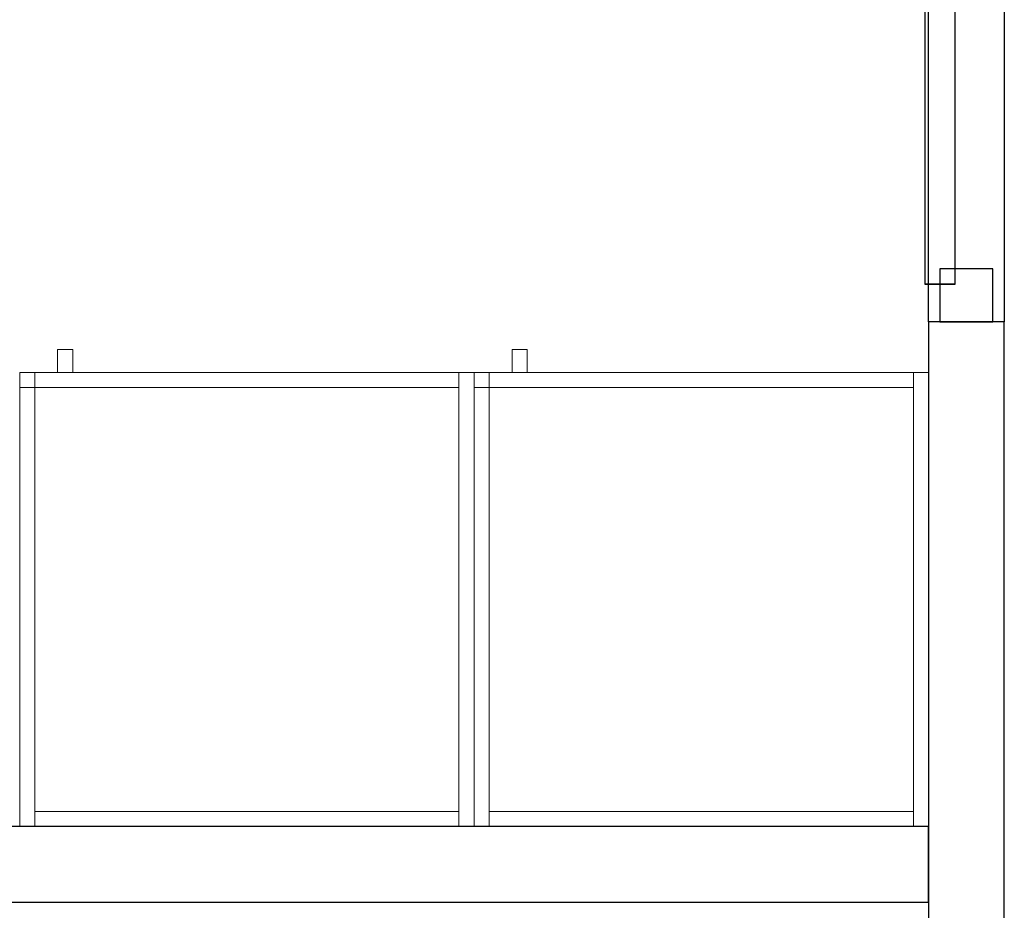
# Model space of a CAD drawing. Header units: metres. Extents: x 397.7 to 427.5, y 12.7 to 28.4.
# Tile 7 of 122: x 403.1 to 404.4, y 23.5 to 24.7. Entities that reach past the tile are written whole.
import ezdxf

# ---------------------------------------------------------------- set-up
doc = ezdxf.new("R2010")
doc.units = ezdxf.units.M
doc.layers.add('01_CARPINTERIA', color=5, linetype='Continuous', lineweight=25, true_color=0x0000ff)
for name, color, linetype, lineweight in [('02_MOBILIARIO', 7, 'Continuous', 18), ('A-DETL-____-MBND', 7, 'Continuous', 18), ('A-GENM-____-OTLN', 7, 'Continuous', 18), ('A-WALL-____-MCUT', 7, 'Continuous', 25), ('A-WALL-____-OTLN', 7, 'Continuous', 25)]:
    doc.layers.add(name, color=color, linetype=linetype, lineweight=lineweight)

# ---------------------------------------------------------------- blocks, each defined once
blk = doc.blocks.new('Family - Evans P5-151227-08_CLI_AIGUA_P5')
at = {"layer": 'A-WALL-____-MCUT', "color": 253, "true_color": 0xaaaaaa}
for p, q in [((0.8878, 0.1), (0, 0.1)), ((0, 0.1), (0, 0)), ((0.8878, 0), (0.8878, 0.1)), ((0, 0), (0.8878, 0))]:
    blk.add_line(p, q, dxfattribs=at)
at = {"layer": 'A-WALL-____-OTLN', "color": 253, "true_color": 0xaaaaaa}
for p, q in [((0.8878, 0.1), (0, 0.1)), ((0, 0.1), (0, 0)), ((0.8878, 0), (0.8878, 0.1)), ((0, 0), (0.8878, 0))]:
    blk.add_line(p, q, dxfattribs=at)
at = {"layer": 'A-WALL-____-OTLN', "color": 253, "lineweight": 18, "true_color": 0xaaaaaa}
blk.add_line((0, 0), (0.8878, 0), dxfattribs=at)
blk = doc.blocks.new('Family - Armai 60x60x60_P5-151229-08_CLI_AIGUA_P5')
at = {"layer": 'A-DETL-____-MBND', "color": 253, "true_color": 0xaaaaaa}
for p, q in [((0.05, 0.6), (0.05, 0.63)), ((0.05, 0.63), (0.07, 0.63)), ((0.05, 0.6), (0.05, 0.63)), ((0.07, 0.63), (0.05, 0.63)), ((0.07, 0.63), (0.07, 0.6)), ((0.07, 0.6), (0.07, 0.63)), ((0, 0.6), (0.02, 0.6)), ((0.02, 0.6), (0, 0.6)), ((0, 0), (0, 0.6)), ((0, 0.6), (0, 0)), ((0, 0.58), (0, 0.6)), ((0, 0.6), (0, 0.58)), ((0, 0.6), (0.02, 0.6)), ((0.02, 0.6), (0, 0.6)), ((0, 0.6), (0.6, 0.6)), ((0.6, 0.6), (0, 0.6)), ((0, 0), (0, 0.6)), ((0, 0.6), (0, 0)), ((0, 0.6), (0.6, 0.6)), ((0.6, 0.6), (0, 0.6)), ((0, 0), (0, 0.6)), ((0, 0.6), (0, 0)), ((0.02, 0.6), (0.02, 0)), ((0.02, 0), (0.02, 0.6)), ((0.02, 0.6), (0.02, 0.58)), ((0.02, 0.6), (0.02, 0.58)), ((0.02, 0.58), (0.02, 0.6)), ((0.02, 0.6), (0.58, 0.6)), ((0.02, 0.58), (0.02, 0.6)), ((0.58, 0.6), (0.02, 0.6)), ((0.07, 0.6), (0.05, 0.6)), ((0.05, 0.6), (0.07, 0.6)), ((0.58, 0.6), (0.58, 0.58)), ((0.58, 0.58), (0.58, 0.6)), ((0.58, 0.6), (0.6, 0.6)), ((0.6, 0.6), (0.58, 0.6)), ((0.58, 0), (0.58, 0.6)), ((0.58, 0.6), (0.58, 0)), ((0.6, 0.6), (0.6, 0)), ((0.6, 0), (0.6, 0.6)), ((0.6, 0.6), (0.6, 0)), ((0.6, 0), (0.6, 0.6)), ((0.6, 0.6), (0.6, 0)), ((0.6, 0), (0.6, 0.6)), ((0.02, 0.58), (0, 0.58)), ((0, 0.58), (0.02, 0.58)), ((0.58, 0.58), (0.02, 0.58)), ((0.02, 0.58), (0.58, 0.58)), ((0.02, 0), (0.02, 0.02)), ((0.02, 0.02), (0.58, 0.02)), ((0.02, 0), (0.02, 0.02)), ((0.58, 0.02), (0.02, 0.02)), ((0.58, 0.02), (0.58, 0)), ((0.58, 0), (0.58, 0.02)), ((0.02, 0), (0, 0)), ((0.02, 0), (0, 0)), ((0.6, 0), (0, 0)), ((0, 0), (0.6, 0)), ((0.6, 0), (0, 0)), ((0, 0), (0.6, 0)), ((0.58, 0), (0.02, 0)), ((0.02, 0), (0.58, 0)), ((0.6, 0), (0.58, 0)), ((0.6, 0), (0.58, 0))]:
    blk.add_line(p, q, dxfattribs=at)
blk = doc.blocks.new('Family - Armai 60x60x60_P5-151255-08_CLI_AIGUA_P5')
at = {"layer": 'A-DETL-____-MBND', "color": 253, "true_color": 0xaaaaaa}
for p, q in [((0.05, 0.6), (0.05, 0.63)), ((0.05, 0.63), (0.07, 0.63)), ((0.05, 0.6), (0.05, 0.63)), ((0.07, 0.63), (0.05, 0.63)), ((0.07, 0.63), (0.07, 0.6)), ((0.07, 0.6), (0.07, 0.63)), ((0, 0.6), (0.6, 0.6)), ((0.6, 0.6), (0, 0.6)), ((0, 0), (0, 0.6)), ((0, 0.6), (0, 0)), ((0, 0.58), (0, 0.6)), ((0, 0.6), (0, 0.58)), ((0, 0.6), (0.02, 0.6)), ((0.02, 0.6), (0, 0.6)), ((0, 0.6), (0.02, 0.6)), ((0.02, 0.6), (0, 0.6)), ((0, 0), (0, 0.6)), ((0, 0.6), (0, 0)), ((0, 0.6), (0.6, 0.6)), ((0.6, 0.6), (0, 0.6)), ((0, 0), (0, 0.6)), ((0, 0.6), (0, 0)), ((0.02, 0.6), (0.02, 0.58)), ((0.02, 0.6), (0.02, 0.58)), ((0.02, 0.58), (0.02, 0.6)), ((0.02, 0.6), (0.58, 0.6)), ((0.02, 0.58), (0.02, 0.6)), ((0.58, 0.6), (0.02, 0.6)), ((0.02, 0.6), (0.02, 0)), ((0.02, 0), (0.02, 0.6)), ((0.07, 0.6), (0.05, 0.6)), ((0.05, 0.6), (0.07, 0.6)), ((0.58, 0.6), (0.58, 0.58)), ((0.58, 0.58), (0.58, 0.6)), ((0.58, 0.6), (0.6, 0.6)), ((0.6, 0.6), (0.58, 0.6)), ((0.58, 0), (0.58, 0.6)), ((0.58, 0.6), (0.58, 0)), ((0.6, 0.6), (0.6, 0)), ((0.6, 0), (0.6, 0.6)), ((0.6, 0.6), (0.6, 0)), ((0.6, 0), (0.6, 0.6)), ((0.6, 0.6), (0.6, 0)), ((0.6, 0), (0.6, 0.6)), ((0.02, 0.58), (0, 0.58)), ((0, 0.58), (0.02, 0.58)), ((0.58, 0.58), (0.02, 0.58)), ((0.02, 0.58), (0.58, 0.58)), ((0.02, 0), (0.02, 0.02)), ((0.02, 0.02), (0.58, 0.02)), ((0.02, 0), (0.02, 0.02)), ((0.58, 0.02), (0.02, 0.02)), ((0.58, 0.02), (0.58, 0)), ((0.58, 0), (0.58, 0.02)), ((0.6, 0), (0, 0)), ((0, 0), (0.6, 0)), ((0.02, 0), (0, 0)), ((0.02, 0), (0, 0)), ((0.6, 0), (0, 0)), ((0, 0), (0.6, 0)), ((0.58, 0), (0.02, 0)), ((0.02, 0), (0.58, 0)), ((0.6, 0), (0.58, 0)), ((0.6, 0), (0.58, 0))]:
    blk.add_line(p, q, dxfattribs=at)
blk = doc.blocks.new('Family - Armai 60x60x60_P5-151274-08_CLI_AIGUA_P5')
at = {"layer": 'A-DETL-____-MBND', "color": 253, "true_color": 0xaaaaaa}
for p, q in [((0.05, 0.6), (0.05, 0.63)), ((0.05, 0.63), (0.07, 0.63)), ((0.05, 0.6), (0.05, 0.63)), ((0.07, 0.63), (0.05, 0.63)), ((0.07, 0.63), (0.07, 0.6)), ((0.07, 0.6), (0.07, 0.63)), ((0, 0.58), (0, 0.6)), ((0, 0.6), (0, 0.58)), ((0, 0.6), (0.02, 0.6)), ((0.02, 0.6), (0, 0.6)), ((0, 0.6), (0.02, 0.6)), ((0.02, 0.6), (0, 0.6)), ((0, 0), (0, 0.6)), ((0, 0.6), (0, 0)), ((0, 0.6), (0.6, 0.6)), ((0.6, 0.6), (0, 0.6)), ((0, 0), (0, 0.6)), ((0, 0.6), (0, 0)), ((0, 0.6), (0.6, 0.6)), ((0.6, 0.6), (0, 0.6)), ((0, 0), (0, 0.6)), ((0, 0.6), (0, 0)), ((0.02, 0.6), (0.02, 0.58)), ((0.02, 0.6), (0.02, 0.58)), ((0.02, 0.6), (0.02, 0)), ((0.02, 0), (0.02, 0.6)), ((0.02, 0.58), (0.02, 0.6)), ((0.02, 0.6), (0.58, 0.6)), ((0.02, 0.58), (0.02, 0.6)), ((0.58, 0.6), (0.02, 0.6)), ((0.07, 0.6), (0.05, 0.6)), ((0.05, 0.6), (0.07, 0.6)), ((0.58, 0.6), (0.6, 0.6)), ((0.6, 0.6), (0.58, 0.6)), ((0.58, 0), (0.58, 0.6)), ((0.58, 0.6), (0.58, 0)), ((0.58, 0.6), (0.58, 0.58)), ((0.58, 0.58), (0.58, 0.6)), ((0.6, 0.6), (0.6, 0)), ((0.6, 0), (0.6, 0.6)), ((0.6, 0.6), (0.6, 0)), ((0.6, 0), (0.6, 0.6)), ((0.6, 0.6), (0.6, 0)), ((0.6, 0), (0.6, 0.6)), ((0.02, 0.58), (0, 0.58)), ((0, 0.58), (0.02, 0.58)), ((0.58, 0.58), (0.02, 0.58)), ((0.02, 0.58), (0.58, 0.58)), ((0.02, 0), (0.02, 0.02)), ((0.02, 0.02), (0.58, 0.02)), ((0.02, 0), (0.02, 0.02)), ((0.58, 0.02), (0.02, 0.02)), ((0.58, 0.02), (0.58, 0)), ((0.58, 0), (0.58, 0.02)), ((0.02, 0), (0, 0)), ((0.02, 0), (0, 0)), ((0.6, 0), (0, 0)), ((0, 0), (0.6, 0)), ((0.6, 0), (0, 0)), ((0, 0), (0.6, 0)), ((0.58, 0), (0.02, 0)), ((0.02, 0), (0.58, 0)), ((0.6, 0), (0.58, 0)), ((0.6, 0), (0.58, 0))]:
    blk.add_line(p, q, dxfattribs=at)
blk = doc.blocks.new('Family - Evans P5-151471-08_CLI_AIGUA_P5')
at = {"layer": 'A-WALL-____-OTLN', "color": 253, "true_color": 0xaaaaaa}
for p, q in [((0, 0.1), (0.94, 0.1)), ((0, 0), (0, 0.1)), ((0, 0.1), (0.94, 0.1)), ((0, 0), (0, 0.1)), ((0.94, 0.1), (0.94, 0)), ((0.94, 0.1), (0.94, 0)), ((0.94, 0), (0, 0)), ((0.94, 0), (0, 0))]:
    blk.add_line(p, q, dxfattribs=at)
at = {"layer": 'A-WALL-____-OTLN', "color": 253, "lineweight": 18, "true_color": 0xaaaaaa}
blk.add_line((0, 0), (0.94, 0), dxfattribs=at)
blk = doc.blocks.new('Family - Vano puerta-151473-08_CLI_AIGUA_P5')
at = {"layer": 'A-GENM-____-OTLN', "color": 253, "true_color": 0xaaaaaa}
for p, q in [((404.437, 25.2472), (404.337, 25.2472)), ((404.337, 25.2472), (404.337, 24.3072)), ((404.337, 24.3072), (404.337, 25.2472)), ((404.337, 25.2472), (404.437, 25.2472)), ((404.437, 24.3072), (404.437, 25.2472)), ((404.437, 25.2472), (404.437, 24.3072)), ((404.337, 24.3072), (404.437, 24.3072)), ((404.337, 24.3072), (404.437, 24.3072))]:
    blk.add_line(p, q, dxfattribs=at)
blk = doc.blocks.new('Family - Armai 60x60x60_P5-151557-08_CLI_AIGUA_P5')
at = {"layer": 'A-DETL-____-MBND', "color": 253, "true_color": 0xaaaaaa}
for p, q in [((0.05, 0.6), (0.05, 0.63)), ((0.05, 0.63), (0.07, 0.63)), ((0.05, 0.6), (0.05, 0.63)), ((0.07, 0.63), (0.05, 0.63)), ((0.07, 0.63), (0.07, 0.6)), ((0.07, 0.6), (0.07, 0.63)), ((0, 0.58), (0, 0.6)), ((0, 0.6), (0, 0.58)), ((0, 0.6), (0.02, 0.6)), ((0.02, 0.6), (0, 0.6)), ((0, 0.6), (0.6, 0.6)), ((0.6, 0.6), (0, 0.6)), ((0, 0), (0, 0.6)), ((0, 0.6), (0, 0)), ((0, 0.6), (0.02, 0.6)), ((0.02, 0.6), (0, 0.6)), ((0, 0), (0, 0.6)), ((0, 0.6), (0, 0)), ((0, 0.6), (0.6, 0.6)), ((0.6, 0.6), (0, 0.6)), ((0, 0), (0, 0.6)), ((0, 0.6), (0, 0)), ((0.02, 0.6), (0.02, 0.58)), ((0.02, 0.6), (0.02, 0.58)), ((0.02, 0.58), (0.02, 0.6)), ((0.02, 0.6), (0.58, 0.6)), ((0.02, 0.58), (0.02, 0.6)), ((0.58, 0.6), (0.02, 0.6)), ((0.02, 0.6), (0.02, 0)), ((0.02, 0), (0.02, 0.6)), ((0.07, 0.6), (0.05, 0.6)), ((0.05, 0.6), (0.07, 0.6)), ((0.58, 0.6), (0.6, 0.6)), ((0.6, 0.6), (0.58, 0.6)), ((0.58, 0), (0.58, 0.6)), ((0.58, 0.6), (0.58, 0)), ((0.58, 0.6), (0.58, 0.58)), ((0.58, 0.58), (0.58, 0.6)), ((0.6, 0.6), (0.6, 0)), ((0.6, 0), (0.6, 0.6)), ((0.6, 0.6), (0.6, 0)), ((0.6, 0), (0.6, 0.6)), ((0.6, 0.6), (0.6, 0)), ((0.6, 0), (0.6, 0.6)), ((0.02, 0.58), (0, 0.58)), ((0, 0.58), (0.02, 0.58)), ((0.58, 0.58), (0.02, 0.58)), ((0.02, 0.58), (0.58, 0.58)), ((0.02, 0), (0.02, 0.02)), ((0.02, 0.02), (0.58, 0.02)), ((0.02, 0), (0.02, 0.02)), ((0.58, 0.02), (0.02, 0.02)), ((0.58, 0.02), (0.58, 0)), ((0.58, 0), (0.58, 0.02)), ((0.6, 0), (0, 0)), ((0, 0), (0.6, 0)), ((0.02, 0), (0, 0)), ((0.02, 0), (0, 0)), ((0.6, 0), (0, 0)), ((0, 0), (0.6, 0)), ((0.58, 0), (0.02, 0)), ((0.02, 0), (0.58, 0)), ((0.6, 0), (0.58, 0)), ((0.6, 0), (0.58, 0))]:
    blk.add_line(p, q, dxfattribs=at)
blk = doc.blocks.new('Family - LONDR55-XX_ZZ-ARQ-CAA-M3D-Londres55-151622-08_CLI_AIGUA_P5')
at = {"layer": '01_CARPINTERIA', "color": 161, "true_color": 0xaaaaff}
for p, q in [((0.69, 0.1487), (0.69, 0.15)), ((0.69, 0.15), (0.69, 0.1487)), ((0.815, 0.15), (0.69, 0.15)), ((0.69, 0.145), (0.69, 0.1487)), ((0.69, 0.1487), (0.69, 0.145)), ((0.8137, 0.1487), (0.69, 0.1487)), ((0.8137, 0.1487), (0.69, 0.1487)), ((0.69, 0.14), (0.69, 0.145)), ((0.69, 0.145), (0.69, 0.14)), ((0.81, 0.145), (0.69, 0.145)), ((0.81, 0.145), (0.69, 0.145)), ((0.81, 0.145), (0.805, 0.14)), ((0.805, 0.14), (0.81, 0.145)), ((0.8137, 0.1487), (0.81, 0.145)), ((0.81, 0.145), (0.8137, 0.1487)), ((0.81, 0.1), (0.81, 0.145)), ((0.81, 0.1), (0.81, 0.145)), ((0.815, 0.15), (0.8137, 0.1487)), ((0.8137, 0.1487), (0.815, 0.15)), ((0.8137, 0.1), (0.8137, 0.1487)), ((0.8137, 0.1), (0.8137, 0.1487)), ((0.815, 0.1), (0.815, 0.15)), ((0.69, 0.135), (0.69, 0.14)), ((0.69, 0.14), (0.69, 0.135)), ((0.69, 0.14), (0.805, 0.14)), ((0.805, 0.14), (0.69, 0.14)), ((0.69, 0.135), (0.69, 0.1313)), ((0.69, 0.1313), (0.69, 0.135)), ((0.8, 0.135), (0.69, 0.135)), ((0.8, 0.135), (0.69, 0.135)), ((0.69, 0.1313), (0.69, 0.13)), ((0.69, 0.13), (0.69, 0.1313)), ((0.7963, 0.1313), (0.69, 0.1313)), ((0.7963, 0.1313), (0.69, 0.1313)), ((0.795, 0.13), (0.69, 0.13)), ((0.795, 0.13), (0.7963, 0.1313)), ((0.7963, 0.1313), (0.795, 0.13)), ((0.795, 0.1), (0.795, 0.13)), ((0.7963, 0.1313), (0.8, 0.135)), ((0.8, 0.135), (0.7963, 0.1313)), ((0.7963, 0.1), (0.7963, 0.1313)), ((0.7963, 0.1), (0.7963, 0.1313)), ((0.8, 0.135), (0.805, 0.14)), ((0.805, 0.14), (0.8, 0.135)), ((0.8, 0.1), (0.8, 0.135)), ((0.8, 0.1), (0.8, 0.135)), ((0.805, 0.14), (0.805, 0.1)), ((0.805, 0.1), (0.805, 0.14)), ((0.83, 0.1), (0.78, 0.1)), ((0.78, 0.1), (0.83, 0.1)), ((0.78, 0.09), (0.78, 0.1)), ((0.78, 0.09), (0.78, 0.1)), ((0.7963, 0.1), (0.795, 0.1)), ((0.795, 0.1), (0.7963, 0.1)), ((0.8, 0.1), (0.7963, 0.1)), ((0.7963, 0.1), (0.8, 0.1)), ((0.805, 0.1), (0.8, 0.1)), ((0.8, 0.1), (0.805, 0.1)), ((0.81, 0.1), (0.805, 0.1)), ((0.805, 0.1), (0.81, 0.1)), ((0.81, 0.1), (0.8137, 0.1)), ((0.8137, 0.1), (0.81, 0.1)), ((0.8137, 0.1), (0.815, 0.1)), ((0.815, 0.1), (0.8137, 0.1)), ((0.83, 0.09), (0.83, 0.1)), ((0.83, 0.1), (0.83, 0.09)), ((0.89, 0.09), (0.05, 0.09)), ((0.05, 0.09), (0.05, 0.05)), ((0.89, 0.09), (0.05, 0.09)), ((0.05, 0.05), (0.05, 0.09)), ((0.83, 0.09), (0.78, 0.09)), ((0.78, 0.09), (0.83, 0.09)), ((0.89, 0.05), (0.89, 0.09)), ((0.89, 0.05), (0.89, 0.09)), ((0.07, 0.07), (0, 0.07)), ((0, 0.07), (0, 0)), ((0.07, 0.07), (0, 0.07)), ((0, 0), (0, 0.07)), ((0.07, 0), (0.07, 0.07)), ((0.07, 0), (0.07, 0.07)), ((0.94, 0.07), (0.87, 0.07)), ((0.87, 0.07), (0.87, 0)), ((0.94, 0.07), (0.87, 0.07)), ((0.87, 0), (0.87, 0.07)), ((0.94, 0), (0.94, 0.07)), ((0.94, 0), (0.94, 0.07)), ((0.05, 0.05), (0.89, 0.05)), ((0.05, 0.05), (0.89, 0.05)), ((0.78, 0.05), (0.83, 0.05)), ((0.83, 0.05), (0.78, 0.05)), ((0.78, 0.04), (0.78, 0.05)), ((0.78, 0.04), (0.78, 0.05)), ((0.78, 0.04), (0.83, 0.04)), ((0.83, 0.04), (0.78, 0.04)), ((0.7963, 0.04), (0.795, 0.04)), ((0.795, 0.04), (0.7963, 0.04)), ((0.795, 0.01), (0.795, 0.04)), ((0.8, 0.04), (0.7963, 0.04)), ((0.7963, 0.04), (0.8, 0.04)), ((0.7963, 0.0087), (0.7963, 0.04)), ((0.7963, 0.0087), (0.7963, 0.04)), ((0.8, 0.04), (0.805, 0.04)), ((0.805, 0.04), (0.8, 0.04)), ((0.8, 0.005), (0.8, 0.04)), ((0.8, 0.005), (0.8, 0.04)), ((0.805, 0.04), (0.81, 0.04)), ((0.81, 0.04), (0.805, 0.04)), ((0.805, 0.04), (0.805, 0)), ((0.805, 0), (0.805, 0.04)), ((0.81, 0.04), (0.8137, 0.04)), ((0.8137, 0.04), (0.81, 0.04)), ((0.81, -0.005), (0.81, 0.04)), ((0.81, -0.005), (0.81, 0.04)), ((0.8137, 0.04), (0.815, 0.04)), ((0.815, 0.04), (0.8137, 0.04)), ((0.8137, -0.0087), (0.8137, 0.04)), ((0.8137, -0.0087), (0.8137, 0.04)), ((0.815, -0.01), (0.815, 0.04)), ((0.83, 0.04), (0.83, 0.05)), ((0.83, 0.05), (0.83, 0.04)), ((0, 0), (0.07, 0)), ((0, 0), (0.07, 0)), ((0.69, 0.0087), (0.69, 0.01)), ((0.69, 0.01), (0.69, 0.0087)), ((0.69, 0.01), (0.795, 0.01)), ((0.69, 0.005), (0.69, 0.0087)), ((0.69, 0.0087), (0.69, 0.005)), ((0.69, 0.0087), (0.7963, 0.0087)), ((0.69, 0.0087), (0.7963, 0.0087)), ((0.69, 0), (0.69, 0.005)), ((0.69, 0.005), (0.69, 0)), ((0.69, 0.005), (0.8, 0.005)), ((0.69, 0.005), (0.8, 0.005)), ((0.69, -0.005), (0.69, 0)), ((0.69, 0), (0.69, -0.005)), ((0.805, 0), (0.69, 0)), ((0.69, 0), (0.805, 0)), ((0.7963, 0.0087), (0.795, 0.01)), ((0.795, 0.01), (0.7963, 0.0087)), ((0.8, 0.005), (0.7963, 0.0087)), ((0.7963, 0.0087), (0.8, 0.005)), ((0.805, 0), (0.8, 0.005)), ((0.8, 0.005), (0.805, 0)), ((0.81, -0.005), (0.805, 0)), ((0.87, 0), (0.94, 0)), ((0.87, 0), (0.94, 0)), ((0.69, -0.005), (0.69, -0.0087)), ((0.69, -0.0087), (0.69, -0.005)), ((0.69, -0.005), (0.81, -0.005)), ((0.69, -0.005), (0.81, -0.005)), ((0.69, -0.0087), (0.69, -0.01)), ((0.69, -0.01), (0.69, -0.0087)), ((0.69, -0.0087), (0.8137, -0.0087)), ((0.69, -0.0087), (0.8137, -0.0087)), ((0.69, -0.01), (0.815, -0.01)), ((0.805, 0), (0.81, -0.005)), ((0.81, -0.005), (0.8137, -0.0087)), ((0.8137, -0.0087), (0.81, -0.005)), ((0.8137, -0.0087), (0.815, -0.01)), ((0.815, -0.01), (0.8137, -0.0087))]:
    blk.add_line(p, q, dxfattribs=at)
blk = doc.blocks.new('Family - Porta P5-151623-08_CLI_AIGUA_P5')
blk.add_blockref('Family - LONDR55-XX_ZZ-ARQ-CAA-M3D-Londres55-151622-08_CLI_AIGUA_P5', (0, 0))
blk = doc.blocks.new('Family - Evans P5-151679-08_CLI_AIGUA_P5')
at = {"layer": 'A-WALL-____-MCUT', "color": 253, "true_color": 0xaaaaaa}
for p, q in [((3.9753, 0.1), (0.0198, 0.1)), ((3.9753, 0), (3.9753, 0.1)), ((0, 0), (3.9753, 0))]:
    blk.add_line(p, q, dxfattribs=at)
at = {"layer": 'A-WALL-____-OTLN', "color": 253, "true_color": 0xaaaaaa}
for p, q in [((3.9753, 0.1), (0.0198, 0.1)), ((3.9753, 0), (3.9753, 0.1)), ((0, 0), (3.9753, 0))]:
    blk.add_line(p, q, dxfattribs=at)
at = {"layer": 'A-WALL-____-OTLN', "color": 253, "lineweight": 18, "true_color": 0xaaaaaa}
blk.add_line((0, 0), (3.9753, 0), dxfattribs=at)
blk = doc.blocks.new('LONDR55-XX_ZZ-ARQ-CAA-M3D-Londres55_ifc-1-08_CLI_AIGUA_P5')
at = {"layer": '01_CARPINTERIA', "color": 253, "lineweight": 18, "true_color": 0xaaaaaa, "rotation": 90}
blk.add_blockref('Family - Porta P5-151623-08_CLI_AIGUA_P5', (404.422, 24.3072), dxfattribs=at)
at = {"layer": '02_MOBILIARIO', "color": 253, "lineweight": 18, "true_color": 0xaaaaaa}
for name, p in [('Family - Armai 60x60x60_P5-151229-08_CLI_AIGUA_P5', (403.137, 23.6407)), ('Family - Armai 60x60x60_P5-151274-08_CLI_AIGUA_P5', (403.137, 23.6407)), ('Family - Armai 60x60x60_P5-151255-08_CLI_AIGUA_P5', (403.737, 23.6407)), ('Family - Armai 60x60x60_P5-151557-08_CLI_AIGUA_P5', (403.737, 23.6407))]:
    blk.add_blockref(name, p, dxfattribs=at)
at = {"layer": 'A-GENM-____-OTLN', "color": 253, "lineweight": 18, "true_color": 0xaaaaaa}
blk.add_blockref('Family - Vano puerta-151473-08_CLI_AIGUA_P5', (0, 0), dxfattribs=at)
at = {"layer": 'A-WALL-____-OTLN', "color": 253, "lineweight": 18, "true_color": 0xaaaaaa, "rotation": 90}
for name, p in [('Family - Evans P5-151471-08_CLI_AIGUA_P5', (404.437, 24.3072)), ('Family - Evans P5-151227-08_CLI_AIGUA_P5', (404.437, 23.4195))]:
    blk.add_blockref(name, p, dxfattribs=at)
at = {"layer": 'A-WALL-____-OTLN', "color": 253, "lineweight": 18, "true_color": 0xaaaaaa}
blk.add_blockref('Family - Evans P5-151679-08_CLI_AIGUA_P5', (400.3617, 23.5407), dxfattribs=at)

msp = doc.modelspace()

# ---------------------------------------------------------------- block references
at = {"lineweight": 5}
msp.add_blockref('LONDR55-XX_ZZ-ARQ-CAA-M3D-Londres55_ifc-1-08_CLI_AIGUA_P5', (0, 0), dxfattribs=at)

doc.saveas('drawing.dxf')
